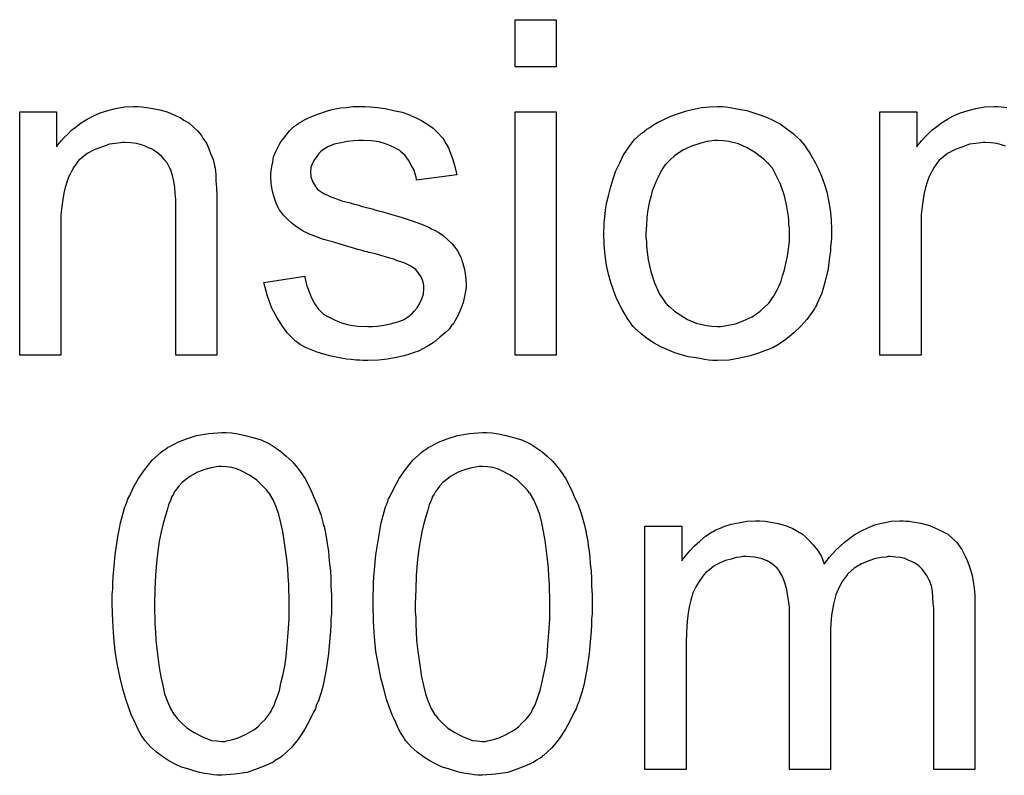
# Model space of a CAD drawing. Extents: x -1.6 to 9, y -2.8 to 5.2.
# Tile 140 of 197: x 5.688 to 5.923, y 1.471 to 1.651. Entities that reach past the tile are written whole.
import ezdxf

# ---------------------------------------------------------------- set-up
doc = ezdxf.new("R2010")
doc.units = 0
doc.layers.add('dfn6-15-57-c_document', color=1, linetype='CONTINUOUS')

msp = doc.modelspace()

# ---------------------------------------------------------------- linework, layer by layer
at = {"layer": 'dfn6-15-57-c_document', "color": 1}
for points in [[(5.815594, 1.640008), (5.80576, 1.640008), (5.80576, 1.651231), (5.815594, 1.651231), (5.815594, 1.640008)], [(5.716555, 1.630405), (5.717828, 1.63029), (5.719332, 1.630058), (5.720951, 1.629711), (5.722687, 1.629248), (5.724307, 1.628554), (5.724538, 1.628438), (5.725001, 1.628207), (5.725811, 1.62786), (5.726736, 1.627282), (5.727893, 1.626587), (5.728935, 1.625662), (5.729976, 1.624736), (5.730902, 1.623579), (5.731017, 1.623463), (5.731249, 1.623001), (5.731596, 1.622422), (5.732174, 1.621612), (5.732637, 1.620455), (5.7331, 1.619298), (5.733678, 1.61791), (5.734025, 1.616406), (5.734025, 1.61629), (5.734141, 1.615827), (5.734257, 1.615133), (5.734373, 1.614207), (5.734373, 1.612819), (5.734488, 1.611199), (5.734604, 1.609232), (5.734604, 1.606803), (5.734604, 1.571167), (5.72477, 1.571167), (5.72477, 1.60634), (5.72477, 1.606456), (5.72477, 1.606571), (5.72477, 1.607381), (5.72477, 1.608422), (5.724654, 1.609695), (5.724538, 1.611199), (5.724307, 1.612703), (5.72396, 1.614092), (5.723613, 1.615364), (5.723613, 1.61548), (5.723381, 1.615827), (5.723034, 1.616406), (5.722687, 1.6171), (5.722108, 1.617794), (5.721414, 1.618604), (5.720489, 1.619414), (5.719447, 1.620108), (5.719332, 1.620224), (5.718984, 1.620455), (5.71829, 1.620687), (5.71748, 1.621034), (5.716555, 1.621381), (5.715398, 1.621728), (5.714009, 1.621844), (5.712621, 1.621959), (5.712042, 1.621959), (5.71158, 1.621844), (5.710423, 1.621728), (5.708919, 1.621496), (5.707299, 1.620918), (5.705448, 1.620224), (5.703596, 1.619298), (5.701861, 1.61791), (5.70163, 1.617678), (5.701167, 1.6171), (5.70082, 1.616637), (5.700472, 1.616059), (5.70001, 1.615364), (5.699663, 1.614554), (5.6992, 1.613629), (5.698737, 1.612472), (5.69839, 1.611199), (5.698043, 1.609811), (5.697811, 1.608307), (5.69758, 1.606687), (5.697349, 1.60472), (5.697349, 1.602753), (5.697349, 1.571167), (5.687514, 1.571167), (5.687514, 1.629248), (5.696307, 1.629248), (5.696307, 1.620918), (5.696423, 1.621034), (5.696654, 1.621381), (5.697002, 1.621844), (5.697464, 1.622422), (5.698158, 1.623116), (5.698968, 1.623926), (5.699894, 1.624852), (5.701051, 1.625777), (5.702208, 1.626587), (5.703596, 1.627513), (5.7051, 1.628323), (5.70672, 1.629017), (5.708572, 1.629595), (5.710423, 1.630058), (5.712505, 1.630405), (5.714704, 1.630521), (5.715629, 1.630521), (5.716555, 1.630405)], [(5.771165, 1.630405), (5.772901, 1.63029), (5.774752, 1.630058), (5.776719, 1.629595), (5.778801, 1.629133), (5.780768, 1.628438), (5.780884, 1.628438), (5.781, 1.628323), (5.781578, 1.628091), (5.782504, 1.627629), (5.783661, 1.62705), (5.784934, 1.62624), (5.786206, 1.625315), (5.787363, 1.624273), (5.788404, 1.623116), (5.78852, 1.623001), (5.788752, 1.622538), (5.789214, 1.621728), (5.789793, 1.620802), (5.790371, 1.619414), (5.79095, 1.61791), (5.791413, 1.616174), (5.791876, 1.614207), (5.782272, 1.612935), (5.782272, 1.613166), (5.782157, 1.613629), (5.781925, 1.614439), (5.781578, 1.61548), (5.781, 1.616521), (5.780306, 1.617678), (5.779496, 1.618835), (5.778339, 1.619877), (5.778223, 1.619992), (5.77776, 1.620224), (5.777066, 1.620687), (5.776025, 1.621149), (5.774868, 1.621612), (5.773364, 1.622075), (5.771512, 1.622306), (5.769545, 1.622422), (5.768388, 1.622422), (5.767231, 1.622306), (5.765727, 1.622191), (5.764223, 1.621844), (5.762603, 1.621496), (5.761099, 1.620918), (5.759827, 1.620108), (5.759711, 1.619992), (5.759364, 1.619761), (5.758901, 1.619298), (5.758438, 1.618604), (5.75786, 1.61791), (5.757397, 1.616984), (5.75705, 1.615943), (5.756934, 1.614902), (5.756934, 1.614786), (5.756934, 1.614554), (5.75705, 1.614207), (5.75705, 1.613745), (5.757397, 1.612588), (5.758091, 1.611431), (5.758207, 1.611315), (5.758323, 1.611199), (5.758554, 1.610852), (5.759017, 1.610505), (5.75948, 1.610158), (5.760174, 1.609695), (5.760984, 1.609348), (5.761909, 1.608885), (5.762025, 1.608885), (5.762256, 1.60877), (5.762719, 1.608654), (5.763529, 1.608307), (5.764686, 1.60796), (5.76619, 1.607612), (5.767116, 1.607265), (5.768157, 1.607034), (5.769314, 1.606687), (5.770587, 1.60634), (5.770702, 1.60634), (5.77105, 1.606224), (5.771628, 1.606108), (5.772322, 1.605877), (5.773132, 1.605646), (5.774173, 1.605414), (5.776372, 1.60472), (5.778801, 1.604026), (5.781231, 1.603216), (5.783429, 1.602406), (5.784355, 1.602059), (5.785165, 1.601712), (5.785396, 1.601596), (5.785859, 1.601365), (5.786553, 1.601018), (5.787595, 1.600439), (5.788636, 1.599745), (5.789677, 1.598819), (5.790718, 1.597778), (5.791644, 1.596621), (5.79176, 1.596505), (5.791991, 1.596043), (5.792454, 1.595348), (5.792917, 1.594307), (5.793264, 1.593034), (5.793727, 1.591646), (5.793958, 1.590026), (5.794074, 1.588175), (5.794074, 1.587944), (5.794074, 1.587365), (5.793958, 1.586439), (5.793727, 1.585167), (5.79338, 1.583778), (5.792801, 1.582274), (5.792107, 1.580539), (5.791181, 1.578919), (5.791066, 1.578688), (5.790603, 1.578225), (5.790024, 1.577415), (5.789099, 1.576489), (5.787826, 1.575448), (5.786438, 1.574291), (5.784818, 1.57325), (5.782851, 1.572208), (5.782735, 1.572208), (5.782619, 1.572093), (5.781925, 1.571861), (5.780768, 1.571514), (5.779264, 1.571051), (5.777413, 1.570589), (5.77533, 1.570241), (5.773132, 1.57001), (5.770587, 1.569894), (5.769545, 1.569894), (5.768735, 1.57001), (5.76781, 1.57001), (5.766653, 1.570126), (5.765496, 1.570241), (5.764223, 1.570473), (5.761446, 1.571051), (5.758554, 1.571861), (5.755777, 1.573018), (5.754504, 1.573712), (5.753347, 1.574522), (5.753232, 1.574638), (5.753116, 1.574754), (5.752422, 1.575448), (5.751381, 1.576489), (5.750224, 1.578109), (5.748951, 1.580076), (5.747678, 1.58239), (5.746637, 1.585282), (5.745827, 1.588522), (5.755546, 1.590026), (5.755546, 1.58991), (5.755546, 1.589795), (5.755777, 1.589101), (5.756008, 1.587944), (5.756471, 1.586671), (5.75705, 1.585282), (5.757744, 1.583778), (5.758785, 1.582274), (5.760058, 1.581002), (5.760289, 1.580886), (5.760752, 1.580539), (5.761678, 1.580076), (5.762835, 1.579497), (5.764339, 1.578919), (5.766074, 1.578456), (5.768157, 1.578109), (5.770587, 1.577993), (5.771744, 1.577993), (5.772901, 1.578109), (5.774405, 1.57834), (5.776025, 1.578688), (5.77776, 1.57915), (5.779264, 1.579729), (5.780653, 1.580654), (5.780768, 1.58077), (5.781231, 1.581117), (5.781694, 1.581696), (5.782388, 1.582506), (5.782967, 1.583431), (5.783545, 1.584588), (5.783892, 1.585745), (5.784008, 1.587134), (5.784008, 1.587249), (5.784008, 1.587712), (5.783892, 1.588291), (5.783661, 1.589101), (5.783314, 1.58991), (5.782735, 1.59072), (5.782041, 1.591646), (5.781, 1.59234), (5.780884, 1.592456), (5.780537, 1.592572), (5.779958, 1.592919), (5.779033, 1.593266), (5.777644, 1.593728), (5.776834, 1.594076), (5.775909, 1.594307), (5.774868, 1.594654), (5.773711, 1.595001), (5.772438, 1.595348), (5.770934, 1.595695), (5.770818, 1.595695), (5.770471, 1.595811), (5.769892, 1.595927), (5.769198, 1.596158), (5.768273, 1.59639), (5.767231, 1.596737), (5.765033, 1.597315), (5.762488, 1.598125), (5.760058, 1.598819), (5.757744, 1.599629), (5.756703, 1.600092), (5.755893, 1.600439), (5.755661, 1.600555), (5.755199, 1.600786), (5.754504, 1.601249), (5.753579, 1.601828), (5.752538, 1.602637), (5.751496, 1.603563), (5.750455, 1.604604), (5.749529, 1.605877), (5.749414, 1.605993), (5.749182, 1.606456), (5.748835, 1.607265), (5.748488, 1.608191), (5.748141, 1.609348), (5.747794, 1.610736), (5.747562, 1.612125), (5.747447, 1.613745), (5.747447, 1.613976), (5.747447, 1.614439), (5.747562, 1.615133), (5.747678, 1.616174), (5.747909, 1.617216), (5.748141, 1.618488), (5.748604, 1.619645), (5.749182, 1.620918), (5.749298, 1.621034), (5.749529, 1.621496), (5.749876, 1.622075), (5.750455, 1.622885), (5.751149, 1.623695), (5.751959, 1.624736), (5.752885, 1.625662), (5.754042, 1.626472), (5.754157, 1.626587), (5.754504, 1.626703), (5.754967, 1.62705), (5.755661, 1.627397), (5.756587, 1.62786), (5.757628, 1.628323), (5.758901, 1.628786), (5.760289, 1.629248), (5.760521, 1.629364), (5.760984, 1.62948), (5.761793, 1.629711), (5.762835, 1.629943), (5.764108, 1.630174), (5.765496, 1.63029), (5.767116, 1.630521), (5.769892, 1.630521), (5.771165, 1.630405)], [(5.815594, 1.571167), (5.80576, 1.571167), (5.80576, 1.629248), (5.815594, 1.629248), (5.815594, 1.571167)], [(5.856089, 1.630405), (5.85713, 1.63029), (5.858287, 1.630058), (5.85956, 1.629827), (5.861064, 1.629595), (5.864188, 1.628554), (5.865808, 1.627976), (5.867428, 1.627166), (5.869047, 1.626356), (5.870667, 1.625199), (5.872171, 1.624042), (5.873675, 1.622653), (5.873791, 1.622538), (5.874023, 1.622306), (5.87437, 1.621844), (5.874832, 1.621265), (5.875411, 1.620455), (5.876105, 1.619414), (5.876799, 1.618257), (5.877493, 1.616984), (5.878188, 1.615596), (5.878882, 1.61386), (5.879576, 1.612125), (5.880155, 1.610158), (5.880617, 1.608075), (5.880965, 1.605877), (5.881196, 1.603563), (5.881312, 1.601018), (5.881312, 1.600902), (5.881312, 1.600555), (5.881312, 1.599976), (5.881312, 1.599166), (5.881196, 1.598241), (5.88108, 1.597084), (5.88108, 1.595927), (5.880849, 1.594654), (5.880502, 1.591762), (5.879807, 1.588869), (5.878998, 1.585977), (5.877841, 1.583315), (5.877841, 1.5832), (5.877725, 1.583084), (5.877493, 1.582737), (5.877262, 1.582274), (5.876452, 1.581117), (5.875411, 1.579729), (5.874023, 1.578109), (5.872287, 1.576489), (5.87032, 1.574869), (5.868006, 1.573365), (5.86789, 1.573365), (5.867775, 1.57325), (5.867428, 1.573018), (5.866849, 1.572787), (5.866271, 1.572555), (5.865576, 1.572324), (5.863841, 1.57163), (5.861874, 1.571051), (5.859444, 1.570473), (5.856899, 1.57001), (5.854122, 1.569894), (5.852965, 1.569894), (5.852039, 1.57001), (5.850998, 1.570126), (5.849841, 1.570357), (5.848453, 1.570589), (5.847064, 1.57082), (5.84394, 1.571745), (5.842205, 1.57244), (5.840585, 1.573134), (5.838965, 1.57406), (5.837346, 1.575101), (5.835842, 1.576258), (5.834337, 1.577646), (5.834222, 1.577762), (5.83399, 1.577993), (5.833643, 1.578456), (5.83318, 1.57915), (5.832602, 1.57996), (5.832023, 1.580886), (5.831329, 1.582043), (5.830635, 1.583431), (5.829941, 1.584935), (5.829247, 1.586671), (5.828668, 1.588522), (5.82809, 1.590489), (5.827627, 1.592687), (5.82728, 1.595001), (5.827048, 1.597547), (5.826933, 1.600208), (5.826933, 1.600439), (5.826933, 1.600902), (5.827048, 1.601712), (5.827048, 1.602869), (5.827164, 1.604141), (5.827395, 1.605761), (5.827627, 1.607381), (5.82809, 1.609232), (5.828552, 1.611083), (5.829131, 1.61305), (5.829825, 1.615133), (5.830751, 1.6171), (5.831676, 1.618951), (5.832949, 1.620802), (5.834222, 1.622538), (5.835842, 1.624042), (5.835957, 1.624158), (5.836189, 1.624273), (5.836651, 1.62462), (5.83723, 1.625083), (5.837924, 1.625546), (5.83885, 1.626124), (5.839775, 1.626703), (5.840932, 1.627282), (5.842205, 1.62786), (5.843593, 1.628438), (5.846717, 1.62948), (5.850304, 1.63029), (5.852155, 1.630405), (5.854122, 1.630521), (5.855279, 1.630521), (5.856089, 1.630405)], [(5.922848, 1.621034), (5.921922, 1.621381), (5.920765, 1.621728), (5.919377, 1.621844), (5.917989, 1.621959), (5.91741, 1.621959), (5.916947, 1.621844), (5.91579, 1.621728), (5.914286, 1.621496), (5.912666, 1.620918), (5.910815, 1.620224), (5.908964, 1.619298), (5.907228, 1.61791), (5.906997, 1.617678), (5.906534, 1.6171), (5.906187, 1.616637), (5.90584, 1.616059), (5.905377, 1.615364), (5.90503, 1.614554), (5.904567, 1.613629), (5.904105, 1.612472), (5.903757, 1.611199), (5.90341, 1.609811), (5.903179, 1.608307), (5.902948, 1.606687), (5.902716, 1.60472), (5.902716, 1.602753), (5.902716, 1.571167), (5.892882, 1.571167), (5.892882, 1.629248), (5.901675, 1.629248), (5.901675, 1.620918), (5.901791, 1.621034), (5.902022, 1.621381), (5.902369, 1.621844), (5.902832, 1.622422), (5.903526, 1.623116), (5.904336, 1.623926), (5.905261, 1.624852), (5.906418, 1.625777), (5.907575, 1.626587), (5.908964, 1.627513), (5.910468, 1.628323), (5.912088, 1.629017), (5.913939, 1.629595), (5.91579, 1.630058), (5.917873, 1.630405), (5.920071, 1.630521), (5.920997, 1.630521), (5.921922, 1.630405)], [(5.921922, 1.630405), (5.923195, 1.63029)], [(5.854122, 1.622422), (5.853428, 1.622422), (5.852849, 1.622306), (5.851577, 1.622191), (5.849841, 1.621728), (5.847874, 1.621034), (5.845792, 1.620108), (5.843825, 1.61872), (5.842783, 1.617794), (5.841858, 1.616869), (5.841858, 1.616753), (5.841627, 1.616637), (5.841395, 1.61629), (5.841048, 1.615827), (5.840701, 1.615249), (5.840354, 1.614554), (5.839891, 1.613629), (5.839428, 1.612703), (5.838965, 1.611546), (5.838503, 1.610389), (5.838155, 1.609001), (5.837808, 1.607497), (5.837461, 1.605877), (5.83723, 1.604141), (5.837114, 1.602175), (5.836998, 1.600208), (5.836998, 1.600092), (5.836998, 1.599745), (5.836998, 1.599166), (5.837114, 1.598357), (5.837114, 1.597431), (5.83723, 1.59639), (5.837577, 1.59396), (5.838155, 1.591183), (5.839081, 1.588406), (5.840238, 1.585745), (5.841048, 1.584588), (5.841858, 1.583431), (5.841974, 1.583431), (5.842089, 1.5832), (5.842783, 1.582621), (5.843825, 1.581696), (5.845213, 1.58077), (5.846949, 1.579729), (5.849031, 1.578803), (5.851461, 1.578225), (5.852734, 1.578109), (5.854122, 1.577993), (5.854816, 1.577993), (5.855395, 1.578109), (5.856667, 1.57834), (5.858403, 1.578688), (5.860254, 1.579382), (5.862337, 1.580307), (5.864304, 1.581696), (5.865345, 1.582621), (5.866271, 1.583547), (5.866386, 1.583663), (5.866502, 1.583778), (5.866733, 1.584125), (5.867081, 1.584588), (5.867428, 1.585167), (5.86789, 1.585861), (5.868353, 1.586786), (5.868816, 1.587712), (5.869279, 1.588869), (5.869626, 1.590142), (5.870089, 1.59153), (5.870436, 1.593034), (5.870783, 1.59477), (5.871014, 1.596505), (5.871246, 1.598472), (5.871246, 1.600555), (5.871246, 1.60067), (5.871246, 1.601018), (5.871246, 1.601596), (5.87113, 1.60229), (5.87113, 1.603216), (5.871014, 1.604257), (5.870667, 1.606687), (5.870089, 1.609232), (5.869163, 1.612009), (5.86789, 1.614554), (5.867196, 1.615827), (5.866271, 1.616869), (5.866271, 1.616984), (5.866039, 1.6171), (5.865345, 1.617794), (5.864304, 1.618604), (5.862915, 1.619645), (5.86118, 1.620687), (5.859097, 1.621612), (5.856783, 1.622191), (5.855511, 1.622306), (5.854122, 1.622422)], [(5.738075, 1.552609), (5.739579, 1.552377), (5.741315, 1.55203), (5.743166, 1.551567), (5.745133, 1.550989), (5.746984, 1.550063), (5.7471, 1.550063), (5.747215, 1.549948), (5.747794, 1.549601), (5.748719, 1.549022), (5.749876, 1.548212), (5.751149, 1.547055), (5.752538, 1.545782), (5.75381, 1.544278), (5.755083, 1.542543), (5.755199, 1.542311), (5.755661, 1.541733), (5.756124, 1.540692), (5.756934, 1.539188), (5.757628, 1.537452), (5.758554, 1.535485), (5.759364, 1.533171), (5.760058, 1.530626), (5.760058, 1.53051), (5.760174, 1.530279), (5.760289, 1.529931), (5.760405, 1.529353), (5.760521, 1.528659), (5.760636, 1.527849), (5.760868, 1.526808), (5.760984, 1.525651), (5.761215, 1.524378), (5.761331, 1.522989), (5.761446, 1.52137), (5.761678, 1.51975), (5.761793, 1.517899), (5.761793, 1.516047), (5.761909, 1.513965), (5.761909, 1.511767), (5.761909, 1.511651), (5.761909, 1.511188), (5.761909, 1.510378), (5.761909, 1.509453), (5.761793, 1.50818), (5.761793, 1.506792), (5.761678, 1.505287), (5.761562, 1.503668), (5.761215, 1.499965), (5.760636, 1.496147), (5.759942, 1.492445), (5.75948, 1.490709), (5.758901, 1.488974), (5.758901, 1.488858), (5.758785, 1.488627), (5.758554, 1.488164), (5.758323, 1.487585), (5.758091, 1.486775), (5.757628, 1.485966), (5.756703, 1.483999), (5.755546, 1.481916), (5.754042, 1.479602), (5.752306, 1.477519), (5.750224, 1.475553), (5.750108, 1.475553), (5.749992, 1.475321), (5.749645, 1.47509), (5.749182, 1.474858), (5.748604, 1.474511), (5.748025, 1.474048), (5.74629, 1.473238), (5.744207, 1.472429), (5.741777, 1.471619), (5.738885, 1.471156), (5.735761, 1.470925), (5.734604, 1.470925), (5.733794, 1.47104), (5.732868, 1.471156), (5.731712, 1.471387), (5.730439, 1.471619), (5.72905, 1.471966), (5.727662, 1.472429), (5.726158, 1.472891), (5.724654, 1.473586), (5.72315, 1.474396), (5.721646, 1.475321), (5.720141, 1.476478), (5.718753, 1.477751), (5.71748, 1.479139), (5.717365, 1.479255), (5.717133, 1.479602), (5.716786, 1.48018), (5.716208, 1.481106), (5.715629, 1.482147), (5.715051, 1.483536), (5.714241, 1.485156), (5.713547, 1.487007), (5.712852, 1.489089), (5.712158, 1.491519), (5.711464, 1.49418), (5.710886, 1.497188), (5.710307, 1.500428), (5.70996, 1.503899), (5.709729, 1.507717), (5.709613, 1.511767), (5.709613, 1.511882), (5.709613, 1.512345), (5.709613, 1.513155), (5.709613, 1.514081), (5.709729, 1.515353), (5.709729, 1.516742), (5.709844, 1.518246), (5.70996, 1.519981), (5.710307, 1.523568), (5.710886, 1.527386), (5.71158, 1.531204), (5.712042, 1.53294), (5.712505, 1.534675), (5.712505, 1.534791), (5.712621, 1.535022), (5.712852, 1.535485), (5.713084, 1.536064), (5.713315, 1.536873), (5.713778, 1.537683), (5.714704, 1.53965), (5.715861, 1.541733), (5.717365, 1.543931), (5.7191, 1.54613), (5.721183, 1.547981), (5.721298, 1.547981), (5.721414, 1.548212), (5.721761, 1.548444), (5.722224, 1.548675), (5.722803, 1.549138), (5.723497, 1.549485), (5.725232, 1.55041), (5.727315, 1.55122), (5.729745, 1.55203), (5.732637, 1.552493), (5.735761, 1.552724), (5.736802, 1.552724), (5.738075, 1.552609)], [(5.800322, 1.552609), (5.801826, 1.552377), (5.803561, 1.55203), (5.805412, 1.551567), (5.807379, 1.550989), (5.80923, 1.550063), (5.809346, 1.550063), (5.809462, 1.549948), (5.81004, 1.549601), (5.810966, 1.549022), (5.812123, 1.548212), (5.813396, 1.547055), (5.814784, 1.545782), (5.816057, 1.544278), (5.817329, 1.542543), (5.817445, 1.542311), (5.817908, 1.541733), (5.818371, 1.540692), (5.819181, 1.539188), (5.819875, 1.537452), (5.820801, 1.535485), (5.82161, 1.533171), (5.822305, 1.530626), (5.822305, 1.53051), (5.82242, 1.530279), (5.822536, 1.529931), (5.822652, 1.529353), (5.822767, 1.528659), (5.822883, 1.527849), (5.823114, 1.526808), (5.82323, 1.525651), (5.823462, 1.524378), (5.823577, 1.522989), (5.823693, 1.52137), (5.823924, 1.51975), (5.82404, 1.517899), (5.82404, 1.516047), (5.824156, 1.513965), (5.824156, 1.511767), (5.824156, 1.511651), (5.824156, 1.511188), (5.824156, 1.510378), (5.824156, 1.509453), (5.82404, 1.50818), (5.82404, 1.506792), (5.823924, 1.505287), (5.823809, 1.503668), (5.823462, 1.499965), (5.822883, 1.496147), (5.822189, 1.492445), (5.821726, 1.490709), (5.821148, 1.488974), (5.821148, 1.488858), (5.821032, 1.488627), (5.820801, 1.488164), (5.820569, 1.487585), (5.820338, 1.486775), (5.819875, 1.485966), (5.818949, 1.483999), (5.817792, 1.481916), (5.816288, 1.479602), (5.814553, 1.477519), (5.81247, 1.475553), (5.812354, 1.475553), (5.812239, 1.475321), (5.811892, 1.47509), (5.811429, 1.474858), (5.81085, 1.474511), (5.810272, 1.474048), (5.808536, 1.473238), (5.806454, 1.472429), (5.804024, 1.471619), (5.801132, 1.471156), (5.798008, 1.470925), (5.796851, 1.470925), (5.796041, 1.47104), (5.795115, 1.471156), (5.793958, 1.471387), (5.792685, 1.471619), (5.791297, 1.471966), (5.789909, 1.472429), (5.788404, 1.472891), (5.7869, 1.473586), (5.785396, 1.474396), (5.783892, 1.475321), (5.782388, 1.476478), (5.781, 1.477751), (5.779727, 1.479139), (5.779611, 1.479255), (5.77938, 1.479602), (5.779033, 1.48018), (5.778454, 1.481106), (5.777876, 1.482147), (5.777297, 1.483536), (5.776487, 1.485156), (5.775793, 1.487007), (5.775099, 1.489089), (5.774405, 1.491519), (5.773711, 1.49418), (5.773132, 1.497188), (5.772554, 1.500428), (5.772207, 1.503899), (5.771975, 1.507717), (5.771859, 1.511767), (5.771859, 1.511882), (5.771859, 1.512345), (5.771859, 1.513155), (5.771859, 1.514081), (5.771975, 1.515353), (5.771975, 1.516742), (5.772091, 1.518246), (5.772207, 1.519981), (5.772554, 1.523568), (5.773132, 1.527386), (5.773826, 1.531204), (5.774289, 1.53294), (5.774752, 1.534675), (5.774752, 1.534791), (5.774868, 1.535022), (5.775099, 1.535485), (5.77533, 1.536064), (5.775562, 1.536873), (5.776025, 1.537683), (5.77695, 1.53965), (5.778107, 1.541733), (5.779611, 1.543931), (5.781347, 1.54613), (5.783429, 1.547981), (5.783545, 1.547981), (5.783661, 1.548212), (5.784008, 1.548444), (5.784471, 1.548675), (5.785049, 1.549138), (5.785743, 1.549485), (5.787479, 1.55041), (5.789561, 1.55122), (5.791991, 1.55203), (5.794884, 1.552493), (5.798008, 1.552724), (5.799049, 1.552724), (5.800322, 1.552609)], [(5.735645, 1.544625), (5.734951, 1.544625), (5.734488, 1.54451), (5.733216, 1.544278), (5.731712, 1.543931), (5.729976, 1.543237), (5.728125, 1.542196), (5.727199, 1.541502), (5.726274, 1.540807), (5.725464, 1.539882), (5.724654, 1.53884), (5.724654, 1.538725), (5.724422, 1.538493), (5.724191, 1.538031), (5.723844, 1.537452), (5.723497, 1.536526), (5.723034, 1.535485), (5.722687, 1.534212), (5.722224, 1.532708), (5.721761, 1.530973), (5.721298, 1.529006), (5.720836, 1.526808), (5.720489, 1.524378), (5.720141, 1.521601), (5.71991, 1.518593), (5.719794, 1.515353), (5.719679, 1.511767), (5.719679, 1.511535), (5.719679, 1.510957), (5.719679, 1.509915), (5.719794, 1.508527), (5.719794, 1.507023), (5.71991, 1.505172), (5.720026, 1.503205), (5.720257, 1.501122), (5.720836, 1.49661), (5.721183, 1.494412), (5.721646, 1.492329), (5.722108, 1.490362), (5.722803, 1.488511), (5.723497, 1.486891), (5.724307, 1.485503), (5.724307, 1.485387), (5.724538, 1.485271), (5.725117, 1.484461), (5.726158, 1.48342), (5.727431, 1.482263), (5.729166, 1.481106), (5.731133, 1.480065), (5.733331, 1.479255), (5.734488, 1.479139), (5.735761, 1.479024), (5.736455, 1.479024), (5.736918, 1.479139), (5.738075, 1.479371), (5.739695, 1.479833), (5.74143, 1.480643), (5.743397, 1.4818), (5.744323, 1.482495), (5.745248, 1.48342), (5.746174, 1.484346), (5.7471, 1.485503), (5.7471, 1.485618), (5.747331, 1.48585), (5.747562, 1.486197), (5.747794, 1.486775), (5.748257, 1.487585), (5.748604, 1.488627), (5.749066, 1.489784), (5.749529, 1.491172), (5.749876, 1.492908), (5.750339, 1.494759), (5.750802, 1.496957), (5.751149, 1.499271), (5.751381, 1.502048), (5.751612, 1.50494), (5.751843, 1.50818), (5.751843, 1.511767), (5.751843, 1.511882), (5.751843, 1.511998), (5.751843, 1.512576), (5.751843, 1.513618), (5.751728, 1.515006), (5.751728, 1.51651), (5.751612, 1.518361), (5.751496, 1.520328), (5.751265, 1.522527), (5.750686, 1.526923), (5.750339, 1.529122), (5.749876, 1.531204), (5.749414, 1.533171), (5.748719, 1.535022), (5.748025, 1.536642), (5.747215, 1.538031), (5.747215, 1.538146), (5.746984, 1.538262), (5.746752, 1.538609), (5.746405, 1.539072), (5.745364, 1.540113), (5.744091, 1.541386), (5.742356, 1.542543), (5.740389, 1.543584), (5.739348, 1.544047), (5.738191, 1.544394), (5.736918, 1.54451), (5.735645, 1.544625)], [(5.797892, 1.544625), (5.797198, 1.544625), (5.796735, 1.54451), (5.795462, 1.544278), (5.793958, 1.543931), (5.792223, 1.543237), (5.790371, 1.542196), (5.789446, 1.541502), (5.78852, 1.540807), (5.78771, 1.539882), (5.7869, 1.53884), (5.7869, 1.538725), (5.786669, 1.538493), (5.786438, 1.538031), (5.786091, 1.537452), (5.785743, 1.536526), (5.785281, 1.535485), (5.784934, 1.534212), (5.784471, 1.532708), (5.784008, 1.530973), (5.783545, 1.529006), (5.783082, 1.526808), (5.782735, 1.524378), (5.782388, 1.521601), (5.782157, 1.518593), (5.782041, 1.515353), (5.781925, 1.511767), (5.781925, 1.511535), (5.781925, 1.510957), (5.781925, 1.509915), (5.782041, 1.508527), (5.782041, 1.507023), (5.782157, 1.505172), (5.782272, 1.503205), (5.782504, 1.501122), (5.783082, 1.49661), (5.783429, 1.494412), (5.783892, 1.492329), (5.784355, 1.490362), (5.785049, 1.488511), (5.785743, 1.486891), (5.786553, 1.485503), (5.786553, 1.485387), (5.786785, 1.485271), (5.787363, 1.484461), (5.788404, 1.48342), (5.789677, 1.482263), (5.791413, 1.481106), (5.79338, 1.480065), (5.795578, 1.479255), (5.796735, 1.479139), (5.798008, 1.479024), (5.798702, 1.479024), (5.799165, 1.479139), (5.800322, 1.479371), (5.801941, 1.479833), (5.803677, 1.480643), (5.805644, 1.4818), (5.806569, 1.482495), (5.807495, 1.48342), (5.808421, 1.484346), (5.809346, 1.485503), (5.809346, 1.485618), (5.809578, 1.48585), (5.809809, 1.486197), (5.81004, 1.486775), (5.810503, 1.487585), (5.81085, 1.488627), (5.811313, 1.489784), (5.811776, 1.491172), (5.812123, 1.492908), (5.812586, 1.494759), (5.813049, 1.496957), (5.813396, 1.499271), (5.813627, 1.502048), (5.813859, 1.50494), (5.81409, 1.50818), (5.81409, 1.511767), (5.81409, 1.511882), (5.81409, 1.511998), (5.81409, 1.512576), (5.81409, 1.513618), (5.813974, 1.515006), (5.813974, 1.51651), (5.813859, 1.518361), (5.813743, 1.520328), (5.813511, 1.522527), (5.812933, 1.526923), (5.812586, 1.529122), (5.812123, 1.531204), (5.81166, 1.533171), (5.810966, 1.535022), (5.810272, 1.536642), (5.809462, 1.538031), (5.809462, 1.538146), (5.80923, 1.538262), (5.808999, 1.538609), (5.808652, 1.539072), (5.807611, 1.540113), (5.806338, 1.541386), (5.804602, 1.542543), (5.802636, 1.543584), (5.801594, 1.544047), (5.800437, 1.544394), (5.799165, 1.54451), (5.797892, 1.544625)], [(5.899014, 1.531551), (5.899824, 1.531551), (5.900633, 1.531436), (5.9026, 1.531089), (5.904683, 1.53051), (5.906881, 1.529584), (5.90908, 1.528427), (5.910931, 1.526808), (5.911162, 1.526576), (5.911625, 1.525882), (5.912435, 1.524841), (5.912782, 1.524031), (5.913245, 1.523221), (5.913708, 1.52218), (5.914055, 1.521138), (5.914517, 1.519981), (5.914865, 1.518593), (5.915096, 1.517205), (5.915327, 1.515585), (5.915559, 1.513965), (5.915559, 1.512114), (5.915559, 1.472313), (5.905724, 1.472313), (5.905724, 1.508758), (5.905724, 1.508874), (5.905724, 1.50899), (5.905724, 1.509684), (5.905724, 1.510725), (5.905609, 1.511998), (5.905493, 1.513386), (5.905377, 1.514775), (5.905146, 1.516163), (5.904799, 1.517205), (5.904799, 1.51732), (5.904567, 1.517667), (5.904336, 1.51813), (5.903989, 1.518709), (5.903526, 1.519403), (5.902948, 1.520097), (5.902253, 1.520791), (5.901328, 1.521485), (5.901212, 1.521601), (5.900865, 1.521717), (5.900402, 1.521948), (5.899592, 1.522295), (5.898782, 1.522642), (5.897741, 1.522874), (5.8967, 1.522989), (5.895427, 1.523105), (5.894849, 1.523105), (5.894386, 1.522989), (5.893229, 1.522874), (5.89184, 1.522642), (5.890221, 1.522064), (5.888485, 1.52137), (5.886749, 1.520328), (5.88513, 1.51894), (5.885014, 1.518709), (5.884551, 1.51813), (5.883857, 1.517205), (5.883163, 1.515816), (5.882353, 1.513965), (5.881774, 1.511767), (5.881312, 1.509105), (5.88108, 1.505982), (5.88108, 1.472313), (5.871246, 1.472313), (5.871246, 1.509915), (5.871246, 1.510031), (5.871246, 1.510263), (5.871246, 1.510494), (5.871246, 1.510957), (5.87113, 1.512229), (5.870899, 1.513618), (5.870667, 1.515238), (5.870204, 1.516857), (5.869626, 1.518361), (5.868816, 1.51975), (5.8687, 1.519866), (5.868353, 1.520328), (5.867775, 1.520791), (5.866965, 1.521485), (5.865923, 1.522064), (5.864535, 1.522642), (5.862915, 1.522989), (5.860948, 1.523105), (5.860254, 1.523105), (5.859444, 1.522989), (5.858519, 1.522874), (5.857362, 1.522527), (5.855973, 1.52218), (5.854701, 1.521601), (5.853312, 1.520907), (5.853197, 1.520791), (5.852734, 1.520444), (5.852155, 1.519981), (5.851345, 1.519287), (5.850535, 1.518361), (5.849725, 1.517205), (5.848916, 1.515932), (5.848221, 1.514428), (5.848106, 1.514196), (5.84799, 1.513618), (5.847759, 1.512692), (5.847412, 1.511419), (5.847064, 1.509684), (5.846833, 1.507601), (5.846717, 1.505172), (5.846602, 1.502395), (5.846602, 1.472313), (5.836767, 1.472313), (5.836767, 1.530394), (5.84556, 1.530394), (5.84556, 1.522064), (5.845676, 1.522295), (5.846023, 1.522758), (5.846717, 1.523568), (5.847527, 1.524494), (5.848569, 1.525651), (5.849841, 1.526808), (5.85123, 1.527965), (5.852849, 1.529006), (5.853081, 1.529122), (5.853659, 1.529469), (5.854585, 1.529816), (5.855858, 1.530394), (5.857362, 1.530857), (5.859097, 1.531204), (5.861064, 1.531551), (5.863147, 1.531667), (5.864188, 1.531667), (5.865461, 1.531551), (5.866849, 1.53132), (5.868585, 1.530973), (5.87032, 1.53051), (5.872056, 1.529816), (5.873675, 1.52889), (5.873907, 1.528774), (5.87437, 1.528427), (5.875064, 1.527849), (5.875989, 1.526923), (5.876915, 1.525882), (5.877956, 1.524609), (5.878882, 1.523105), (5.879576, 1.52137), (5.879692, 1.521485), (5.879923, 1.521832), (5.88027, 1.522295), (5.880849, 1.522989), (5.881543, 1.523799), (5.882353, 1.524609), (5.883279, 1.525535), (5.884435, 1.526576), (5.885708, 1.527502), (5.886981, 1.528427), (5.888485, 1.529237), (5.890105, 1.530047), (5.89184, 1.530741), (5.893691, 1.531204), (5.895543, 1.531551), (5.897625, 1.531667), (5.898435, 1.531667), (5.899014, 1.531551)]]:
    msp.add_lwpolyline(points, dxfattribs=at)

doc.saveas('drawing.dxf')
